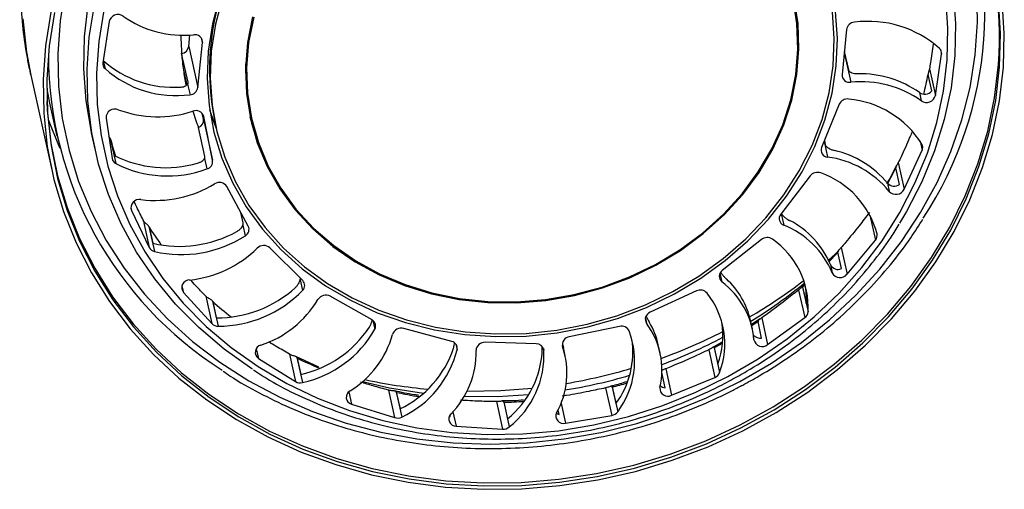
# Model space of a CAD drawing. Header units: millimetres. Extents: x 351 to 1003, y 470 to 672.
# Tile 8 of 18: x 668 to 691, y 470 to 481. Entities that reach past the tile are written whole.
import ezdxf

# ---------------------------------------------------------------- set-up
doc = ezdxf.new("R2010")
doc.units = ezdxf.units.MM

msp = doc.modelspace()

# ---------------------------------------------------------------- linework, layer by layer
at = {"color": 7, "linetype": 'Continuous', "lineweight": 25}
for p, q in [((670.446, 480.887), (670.303, 479.927)), ((672.307, 480.308), (672.334, 480.575)), ((687.665, 480.703), (687.559, 479.652)), ((672.307, 480.308), (672.52, 479.349)), ((672.52, 479.349), (672.626, 480.4)), ((672.289, 479.471), (672.14, 480.142)), ((687.613, 480.19), (687.709, 479.76)), ((689.739, 479.165), (689.882, 480.125)), ((668.616, 479.633), (669.106, 477.428)), ((672.182, 479.753), (672.259, 479.406)), ((689.655, 479.269), (689.57, 479.653)), ((689.601, 479.787), (689.739, 479.165)), ((672.28, 479.429), (672.336, 479.181)), ((672.293, 479.425), (672.289, 479.471)), ((668.989, 479.315), (669.056, 478.982)), ((689.368, 479.231), (689.411, 479.04)), ((669.056, 478.982), (669.226, 478.216)), ((687.491, 478.957), (687.081, 477.95)), ((672.649, 478.608), (672.622, 478.745)), ((672.862, 477.65), (672.657, 478.673)), ((673.75, 478.718), (673.771, 478.622)), ((670.375, 478.637), (670.517, 477.691)), ((672.649, 478.608), (672.862, 477.65)), ((672.918, 478.533), (672.939, 478.437)), ((670.029, 478.293), (670.114, 477.91)), ((672.683, 477.741), (672.534, 478.412)), ((670.479, 478.146), (670.475, 478.158)), ((670.475, 478.158), (670.605, 477.572)), ((670.479, 478.146), (670.564, 477.763)), ((687.147, 478.11), (687.168, 478.013)), ((689.011, 476.974), (689.429, 477.883)), ((672.675, 477.695), (672.731, 477.447)), ((688.822, 477.517), (688.78, 477.43)), ((688.873, 477.595), (689.011, 476.974)), ((686.813, 477.284), (686.128, 476.39)), ((688.904, 477.089), (688.819, 477.472)), ((673.697, 476.112), (673.195, 477.038)), ((688.62, 477.117), (688.662, 476.926)), ((670.967, 476.482), (671.384, 475.615)), ((673.578, 476.187), (673.523, 476.433)), ((671.241, 476.257), (671.384, 475.615)), ((673.572, 476.137), (673.627, 475.889)), ((671.38, 476.096), (671.376, 476.107)), ((671.376, 476.107), (671.506, 475.522)), ((671.38, 476.096), (671.465, 475.713)), ((685.676, 475.798), (684.763, 475.078)), ((687.676, 474.991), (688.34, 475.787)), ((674.967, 474.841), (674.203, 475.607)), ((687.549, 475.122), (687.464, 475.505)), ((687.538, 475.612), (687.676, 474.991)), ((687.287, 475.215), (687.33, 475.023)), ((674.909, 474.862), (674.912, 474.896)), ((674.909, 474.862), (674.965, 474.613)), ((686.682, 474.763), (686.621, 474.709)), ((672.181, 474.568), (672.844, 473.839)), ((684.16, 474.6), (683.079, 474.102)), ((686.547, 474.622), (686.689, 473.98)), ((686.639, 474.69), (686.637, 474.699)), ((686.637, 474.699), (686.767, 474.113)), ((686.639, 474.69), (686.724, 474.306)), ((672.702, 474.481), (672.844, 473.839)), ((672.865, 474.353), (672.861, 474.364)), ((672.861, 474.364), (672.991, 473.778)), ((672.865, 474.353), (672.95, 473.97)), ((676.587, 473.924), (675.612, 474.477)), ((685.466, 473.72), (685.423, 473.911)), ((685.649, 473.951), (685.444, 473.819)), ((685.683, 473.502), (685.598, 473.886)), ((685.685, 473.972), (685.823, 473.35)), ((685.823, 473.35), (686.689, 473.98)), ((678.446, 473.422), (677.327, 473.725)), ((682.366, 473.772), (681.192, 473.531)), ((680.417, 473.37), (679.23, 473.402)), ((684.745, 473.4), (684.547, 473.292)), ((681.046, 473.315), (681.054, 473.28)), ((681.097, 473.088), (681.054, 473.28)), ((683.312, 473.152), (683.269, 473.344)), ((684.446, 473.226), (684.588, 472.584)), ((684.574, 473.274), (684.571, 473.283)), ((684.571, 473.283), (684.701, 472.697)), ((684.574, 473.274), (684.659, 472.891)), ((673.934, 473.026), (674.799, 472.485)), ((674.656, 473.127), (674.799, 472.485)), ((675.345, 472.823), (674.805, 473.072)), ((674.834, 473.036), (674.83, 473.046)), ((674.83, 473.046), (674.961, 472.461)), ((674.834, 473.036), (674.92, 472.653)), ((683.433, 472.34), (683.354, 472.697)), ((683.442, 472.787), (683.58, 472.165)), ((683.58, 472.165), (684.588, 472.584)), ((676.971, 472.287), (677.114, 471.645)), ((677.153, 472.235), (677.15, 472.245)), ((677.15, 472.245), (677.28, 471.659)), ((677.153, 472.235), (677.239, 471.851)), ((682.039, 472.338), (682.181, 471.696)), ((682.195, 472.358), (682.192, 472.367)), ((682.192, 472.367), (682.322, 471.781)), ((682.195, 472.358), (682.28, 471.974)), ((679.489, 472.018), (679.632, 471.376)), ((679.664, 472.003), (679.66, 472.013)), ((679.66, 472.013), (679.79, 471.427)), ((679.664, 472.003), (679.749, 471.62)), ((676.106, 471.961), (677.114, 471.645)), ((680.953, 471.715), (680.929, 471.821)), ((678.394, 471.681), (678.411, 471.669)), ((678.411, 471.669), (678.404, 471.699)), ((681.1, 471.516), (682.181, 471.696)), ((678.551, 471.446), (679.632, 471.376))]:
    msp.add_line(p, q, dxfattribs=at)
at = {"color": 8, "linetype": 'Continuous', "lineweight": 25}
for p, q in [((672.605, 480.494), (672.626, 480.4)), ((687.611, 480.163), (687.764, 479.472)), ((689.858, 480.233), (689.882, 480.125)), ((670.31, 479.976), (670.352, 479.789)), ((687.141, 478.097), (687.224, 477.726)), ((689.382, 478.095), (689.429, 477.883)), ((670.952, 476.549), (670.967, 476.482)), ((686.138, 476.403), (686.197, 476.138)), ((688.21, 476.373), (688.34, 475.787)), ((687.242, 475.32), (687.476, 475.53)), ((684.71, 475.015), (684.754, 474.815)), ((686.7, 474.744), (686.639, 474.69)), ((672.147, 474.72), (672.181, 474.568)), ((676.606, 473.911), (676.651, 473.706)), ((682.967, 473.968), (682.994, 473.846)), ((673.884, 473.251), (673.934, 473.026)), ((678.544, 473.358), (678.573, 473.23)), ((680.588, 473.258), (680.597, 473.217)), ((681.028, 473.335), (681.036, 473.299)), ((676.043, 472.245), (676.106, 471.961)), ((678.476, 471.782), (678.551, 471.446)), ((680.998, 471.974), (681.1, 471.516))]:
    msp.add_line(p, q, dxfattribs=at)
at = {"color": 7, "linetype": 'Continuous', "lineweight": 25, "flags": 128}
for points in [[(675.09, 488.079), (674.363, 487.653), (673.677, 487.177), (673.035, 486.654), (672.441, 486.088), (671.9, 485.483), (671.416, 484.843), (670.993, 484.172), (670.632, 483.476), (670.337, 482.759), (670.109, 482.026), (669.951, 481.282), (669.863, 480.533), (669.846, 479.784), (669.901, 479.04), (670.026, 478.306), (670.029, 478.293)], [(673.024, 481.463), (672.858, 480.835), (672.761, 480.199), (672.735, 479.562), (672.78, 478.93), (672.895, 478.307), (673.08, 477.702), (673.332, 477.118), (673.649, 476.563), (674.028, 476.041), (674.466, 475.558), (674.957, 475.117), (675.499, 474.724), (676.084, 474.382), (676.708, 474.094), (677.365, 473.863), (678.048, 473.692), (678.751, 473.582), (679.466, 473.534), (680.188, 473.548), (680.908, 473.624), (681.621, 473.763), (682.319, 473.961), (682.996, 474.218), (683.645, 474.531), (684.259, 474.897), (684.834, 475.313), (685.362, 475.773), (685.84, 476.275), (686.263, 476.813), (686.626, 477.381), (686.926, 477.975), (687.161, 478.589), (687.327, 479.217), (687.424, 479.853), (687.45, 480.49), (687.405, 481.123)], [(673.093, 481.449), (672.928, 480.827), (672.833, 480.198), (672.807, 479.567), (672.851, 478.94), (672.965, 478.324), (673.148, 477.724), (673.397, 477.147), (673.711, 476.597), (674.087, 476.08), (674.52, 475.601), (675.007, 475.165), (675.543, 474.776), (676.123, 474.437), (676.741, 474.152), (677.392, 473.923), (678.068, 473.754), (678.764, 473.645), (679.472, 473.597), (680.187, 473.611), (680.901, 473.687), (681.606, 473.824), (682.298, 474.02), (682.968, 474.275), (683.61, 474.585), (684.219, 474.947), (684.787, 475.358), (685.311, 475.815), (685.784, 476.311), (686.203, 476.844), (686.562, 477.407), (686.86, 477.995), (687.092, 478.603), (687.257, 479.225), (687.352, 479.854), (687.378, 480.485), (687.334, 481.112)], [(673.798, 480.995), (673.679, 480.402), (673.631, 479.805), (673.653, 479.21), (673.745, 478.625), (673.907, 478.054), (674.137, 477.506), (674.432, 476.984), (674.79, 476.497), (675.205, 476.047), (675.674, 475.642), (676.191, 475.284), (676.751, 474.979), (677.347, 474.728), (677.974, 474.536), (678.624, 474.404), (679.29, 474.334), (679.965, 474.325), (680.641, 474.38), (681.311, 474.496), (681.968, 474.673), (682.604, 474.908), (683.213, 475.2), (683.787, 475.544), (684.321, 475.938), (684.809, 476.376), (685.245, 476.854), (685.625, 477.367), (685.944, 477.909), (686.198, 478.475), (686.386, 479.057), (686.505, 479.65), (686.554, 480.247), (686.532, 480.842), (686.44, 481.427)], [(673.822, 480.991), (673.704, 480.401), (673.655, 479.806), (673.677, 479.213), (673.769, 478.63), (673.931, 478.062), (674.16, 477.515), (674.454, 476.996), (674.81, 476.51), (675.223, 476.062), (675.69, 475.658), (676.206, 475.302), (676.763, 474.998), (677.358, 474.748), (677.982, 474.557), (678.63, 474.425), (679.293, 474.355), (679.965, 474.347), (680.639, 474.401), (681.306, 474.517), (681.961, 474.693), (682.595, 474.927), (683.201, 475.218), (683.773, 475.561), (684.305, 475.953), (684.791, 476.39), (685.226, 476.866), (685.604, 477.377), (685.922, 477.917), (686.175, 478.48), (686.363, 479.061), (686.481, 479.651), (686.53, 480.246), (686.508, 480.839), (686.416, 481.422)], [(684.893, 472.601), (685.605, 473.018), (686.278, 473.485), (686.908, 473.998), (687.489, 474.553), (688.02, 475.146), (688.494, 475.774), (688.91, 476.431), (689.263, 477.114), (689.553, 477.817), (689.776, 478.535), (689.931, 479.264), (690.017, 479.998), (690.033, 480.733), (689.98, 481.462)], [(690.156, 481.587), (690.211, 480.843), (690.194, 480.094), (690.106, 479.345), (689.948, 478.601), (689.72, 477.868), (689.425, 477.151), (689.065, 476.455), (688.902, 476.183)], [(673.795, 472.777), (673.781, 472.787), (673.137, 473.242), (672.542, 473.745), (672, 474.294), (671.514, 474.883), (671.089, 475.508), (670.726, 476.167), (670.429, 476.853), (670.2, 477.561), (670.04, 478.288), (669.95, 479.028), (669.931, 479.775), (669.983, 480.525), (670.107, 481.272)], [(691.239, 479.825), (691.261, 480.606), (691.211, 481.383)], [(691.327, 479.825), (691.349, 480.612), (691.299, 481.395)], [(669.089, 481.107), (668.961, 480.322), (668.904, 479.534), (668.919, 478.748), (669.004, 477.97), (669.159, 477.204), (669.383, 476.454), (669.676, 475.726), (670.035, 475.024), (670.457, 474.353), (670.941, 473.717), (671.482, 473.12), (672.078, 472.566), (672.726, 472.058), (673.419, 471.599), (674.156, 471.193), (674.93, 470.841), (675.737, 470.547), (676.571, 470.311), (677.429, 470.136), (678.303, 470.023), (679.188, 469.972), (680.08, 469.983), (680.972, 470.058), (681.859, 470.194), (682.734, 470.391), (683.593, 470.649), (684.431, 470.964), (685.24, 471.336), (686.018, 471.762), (686.759, 472.24), (687.457, 472.765), (688.109, 473.336), (688.711, 473.948), (689.258, 474.597), (689.748, 475.28), (690.176, 475.992), (690.542, 476.728), (690.841, 477.485), (691.073, 478.256), (691.235, 479.038), (691.327, 479.825)], [(669.175, 481.097), (669.049, 480.318), (668.993, 479.537), (669.007, 478.757), (669.091, 477.985), (669.245, 477.225), (669.468, 476.481), (669.758, 475.759), (670.114, 475.063), (670.533, 474.397), (671.013, 473.766), (671.55, 473.173), (672.142, 472.623), (672.784, 472.119), (673.472, 471.664), (674.203, 471.261), (674.971, 470.912), (675.771, 470.62), (676.599, 470.386), (677.45, 470.213), (678.317, 470.1), (679.196, 470.05), (680.08, 470.061), (680.965, 470.135), (681.845, 470.27), (682.714, 470.466), (683.566, 470.721), (684.397, 471.034), (685.2, 471.403), (685.972, 471.826), (686.706, 472.3), (687.399, 472.821), (688.046, 473.387), (688.643, 473.994), (689.186, 474.639), (689.672, 475.316), (690.098, 476.023), (690.46, 476.753), (690.757, 477.504), (690.987, 478.269), (691.148, 479.044), (691.239, 479.825)], [(670.323, 481.153), (670.203, 480.421), (670.151, 479.686), (670.17, 478.953), (670.258, 478.228), (670.415, 477.516), (670.64, 476.821), (670.931, 476.148), (671.286, 475.503), (671.703, 474.89), (672.179, 474.312), (672.711, 473.775), (673.294, 473.281), (673.925, 472.835), (674.6, 472.439), (675.313, 472.096), (676.059, 471.809), (676.834, 471.58), (677.631, 471.41), (678.446, 471.3), (679.272, 471.252), (680.104, 471.265), (680.936, 471.339), (681.762, 471.475), (682.577, 471.67), (683.373, 471.924), (684.147, 472.235), (684.893, 472.601)], [(668.993, 479.033), (669.004, 478.82), (669.088, 478.049), (669.242, 477.289), (669.465, 476.546), (669.755, 475.825), (670.11, 475.129), (670.529, 474.464), (671.008, 473.834), (671.545, 473.242), (672.136, 472.693), (672.777, 472.189), (673.465, 471.734), (674.195, 471.331), (674.962, 470.983), (675.762, 470.691), (676.589, 470.458), (677.439, 470.284), (678.305, 470.172), (679.183, 470.121), (680.067, 470.133), (680.951, 470.206), (681.83, 470.341), (682.697, 470.537), (683.549, 470.792), (684.379, 471.105), (685.181, 471.474), (685.952, 471.896), (686.686, 472.369), (687.378, 472.89), (688.025, 473.456), (688.621, 474.062), (689.163, 474.706), (689.649, 475.383), (690.074, 476.088), (690.436, 476.818), (690.732, 477.568), (690.962, 478.332), (691.123, 479.107), (691.214, 479.887)], [(672.793, 478.832), (672.899, 478.516), (672.953, 478.373)], [(676.363, 472.484), (676.99, 472.343), (677.791, 472.218)], [(678.739, 472.143), (679.516, 472.14), (680.241, 472.182)], [(680.891, 471.748), (680.917, 471.73), (680.953, 471.715)]]:
    msp.add_lwpolyline(points, dxfattribs=at)
at = {"color": 8, "linetype": 'Continuous', "lineweight": 25, "flags": 128}
for points in [[(685.17, 472.486), (685.91, 472.919), (686.612, 473.401), (687.27, 473.929), (687.882, 474.499), (688.442, 475.109), (688.947, 475.753), (689.394, 476.429), (689.78, 477.13), (690.103, 477.854), (690.36, 478.595), (690.549, 479.348), (690.671, 480.109), (690.722, 480.872), (690.705, 481.633), (690.617, 482.387), (690.461, 483.128), (690.237, 483.853), (689.947, 484.556), (689.591, 485.232), (689.174, 485.878), (688.697, 486.489), (688.163, 487.061), (687.958, 487.257)], [(669.423, 481.662), (669.301, 480.902), (669.249, 480.138), (669.267, 479.377), (669.354, 478.624), (669.511, 477.882), (669.735, 477.158), (670.025, 476.455), (670.381, 475.778), (670.798, 475.133), (671.275, 474.522), (671.809, 473.95), (672.395, 473.42), (673.031, 472.936), (673.712, 472.502), (674.434, 472.119), (675.192, 471.791), (675.98, 471.519), (676.795, 471.305), (677.63, 471.152), (678.481, 471.058), (679.342, 471.026), (680.206, 471.056), (681.069, 471.147), (681.926, 471.298), (682.769, 471.51), (683.595, 471.779), (684.397, 472.105), (685.17, 472.486)], [(668.429, 480.953), (668.514, 480.175), (668.616, 479.633)], [(669.021, 478.599), (669.279, 477.968), (669.294, 477.934)], [(685.598, 473.886), (685.474, 473.803), (685.451, 473.788)], [(684.772, 473.38), (684.706, 473.345), (684.574, 473.274)], [(678.803, 472.263), (679.591, 472.276), (680.327, 472.333)]]:
    msp.add_lwpolyline(points, dxfattribs=at)
at = {"color": 7, "linetype": 'Continuous', "lineweight": 25}
for centre, radius, start, end in [((682.142, 481.106), 8.751, 326.7111, 24.9159), ((682.7, 480.512), 8.537, 355.8004, 22.8391), ((678.718, 479.752), 5.927, 148.5109, 191.8705), ((681.555, 480.455), 4.979, 357.6322, 11.9195), ((670.652, 480.839), 0.212, 54.9476, 166.969), ((672.186, 483.041), 2.472, 235.1512, 275.4421), ((687.864, 480.671), 0.201, 94.0926, 170.8381), ((688.175, 478.397), 2.496, 48.3784, 97.5098), ((678.116, 480.584), 5.992, 180.111, 184.2309), ((672.45, 480.406), 0.176, 357.9899, 99.4171), ((672.11, 480.339), 0.199, 278.5832, 351.1547), ((689.729, 480.148), 0.155, 351.5856, 47.6137), ((677.766, 480.132), 8.738, 180.1056, 237.635), ((678.071, 480.581), 5.947, 184.2329, 187.9976), ((670.456, 479.904), 0.155, 171.5856, 227.6137), ((671.954, 481.82), 2.467, 228.2335, 273.6721), ((678.571, 479.788), 4.938, 178.711, 192.5158), ((672.009, 481.655), 2.496, 228.3784, 277.5098), ((678.049, 480.578), 5.925, 187.9983, 191.3781), ((687.735, 479.646), 0.176, 177.9899, 279.4171), ((687.969, 477.234), 2.438, 54.978, 90.896), ((681.76, 481.151), 7.952, 345.763, 349.1404), ((672.321, 479.381), 0.201, 274.0926, 350.8381), ((687.998, 477.011), 2.472, 55.1512, 95.4421), ((689.49, 479.413), 0.219, 236.1788, 318.8739), ((689.532, 479.213), 0.212, 234.9476, 346.969), ((687.686, 478.867), 0.215, 82.1429, 155.3552), ((687.503, 476.822), 2.268, 32.1508, 84.614), ((670.58, 478.644), 0.204, 66.6482, 181.9979), ((671.58, 481.31), 2.644, 249.6376, 288.1274), ((678.073, 480.586), 5.95, 197.5035, 201.424), ((672.474, 478.62), 0.191, 16.1228, 111.73), ((678.585, 479.795), 4.979, 193.1297, 207.4187), ((672.469, 478.582), 0.182, 290.9686, 8.2912), ((677.674, 480.093), 7.454, 195.1412, 198.3669), ((689.289, 477.95), 0.156, 334.5003, 30.331), ((671.766, 480.142), 2.665, 243.1986, 286.308), ((687.236, 477.891), 0.166, 159.2643, 265.5816), ((686.907, 475.722), 2.208, 39.1703, 77.5793), ((670.678, 477.718), 0.163, 189.4289, 243.5566), ((671.812, 479.967), 2.682, 243.256, 290.0288), ((672.679, 477.625), 0.185, 286.245, 7.8603), ((686.926, 475.499), 2.247, 39.4064, 82.3934), ((686.986, 477.146), 0.222, 69.7326, 141.3647), ((686.383, 475.407), 2.062, 14.7459, 70.7603), ((671.515, 479.424), 2.711, 263.1123, 300.9486), ((673.022, 476.927), 0.206, 32.8758, 123.3876), ((688.777, 477.259), 0.212, 221.8631, 306.6849), ((688.82, 477.068), 0.213, 222.0748, 333.6614), ((671.149, 476.544), 0.192, 77.8948, 198.8288), ((686.253, 476.289), 0.161, 141.092, 249.6998), ((685.451, 474.247), 2.033, 22.4464, 68.4609), ((685.436, 474.459), 2, 22.203, 63.2868), ((677.995, 480.259), 7.817, 212.1796, 215.9206), ((672.088, 478.413), 2.771, 257.0007, 298.9844), ((672.131, 478.22), 2.77, 256.9599, 302.7102), ((673.544, 476.037), 0.17, 299.3805, 26.0389), ((688.216, 475.896), 0.165, 318.8296, 12.4538), ((674.058, 475.446), 0.216, 47.962, 135.2282), ((685.813, 475.627), 0.219, 56.3382, 128.5564), ((684.841, 474.22), 1.928, 356.8077, 55.4681), ((671.543, 475.696), 0.178, 207.0597, 257.9978), ((672.05, 477.495), 2.653, 275.9628, 314.3613), ((687.465, 475.301), 0.198, 205.9245, 294.9685), ((684.855, 474.943), 0.163, 124.5311, 231.9681), ((687.513, 475.119), 0.207, 207.5648, 321.6859), ((672.325, 474.677), 0.18, 89.6334, 217.1263), ((674.853, 474.729), 0.161, 314.1988, 44.4926), ((683.626, 473.305), 1.884, 4.7524, 53.2129), ((683.595, 473.497), 1.875, 12.7516, 47.6153), ((679.557, 483.454), 11.22, 301.5454, 309.4453), ((684.853, 474.425), 1.875, 356.3655, 10.0966), ((672.951, 476.721), 2.751, 269.9884, 312.1784), ((672.998, 476.51), 2.732, 269.8497, 316.0291), ((684.252, 474.414), 0.208, 41.5712, 116.4671), ((682.927, 473.367), 1.896, 339.3112, 38.6541), ((678.555, 480.78), 8.583, 228.4781, 232.2487), ((673.196, 475.691), 2.487, 288.6415, 328.76), ((675.508, 474.284), 0.219, 61.4941, 147.9153), ((683.138, 473.941), 0.172, 110.0411, 213.2926), ((686.586, 474.129), 0.181, 304.6286, 354.9539), ((672.987, 473.975), 0.197, 223.6964, 271.2788), ((676.513, 473.783), 0.158, 330.929, 62.0833), ((681.521, 472.754), 1.834, 347.1912, 36.5555), ((681.484, 472.946), 1.829, 12.5598, 30.8196), ((682.853, 473.564), 1.928, 339.5704, 9.3114), ((674.35, 475.202), 2.612, 282.5992, 326.3063), ((674.407, 474.982), 2.581, 282.3739, 330.3886), ((677.268, 473.52), 0.213, 73.8364, 161.9353), ((680.745, 472.966), 1.972, 323.0952, 20.8537), ((682.414, 473.586), 0.192, 25.2434, 104.5003), ((674.884, 474.195), 2.264, 301.6444, 344.4063), ((678.412, 473.261), 0.164, 349.0567, 77.9462), ((679.215, 473.202), 0.201, 85.5329, 177.5813), ((680.423, 473.194), 0.176, 7.5191, 91.919), ((681.216, 473.347), 0.186, 97.3092, 194.8506), ((680.671, 473.17), 2.005, 323.3989, 8.8655), ((679.242, 483.991), 11.843, 290.2981, 297.8809), ((685.646, 473.697), 0.198, 219.0725, 280.7282), ((685.696, 473.5), 0.196, 191.2385, 310.3969), ((674.029, 473.168), 0.171, 102.8609, 236.0839), ((676.213, 474.018), 2.397, 295.3266, 341.6727), ((676.279, 473.799), 2.363, 295.0453, 346.0574), ((676.967, 473.164), 2.048, 315.4926, 1.2852), ((678.393, 473.312), 2.169, 308.7132, 358.3425), ((678.46, 473.104), 2.141, 308.4355, 3.0281), ((679.246, 472.684), 1.892, 330.6316, 18.9507), ((684.515, 472.771), 0.2, 291.4979, 338.5409), ((674.909, 472.669), 0.214, 239.0143, 283.9454), ((679.164, 484.204), 12.07, 279.2089, 286.5443), ((676.15, 472.121), 0.166, 118.2319, 254.5662), ((683.492, 472.326), 0.184, 173.3005, 298.9057), ((683.445, 472.536), 0.196, 229.4635, 266.4629), ((681.052, 471.682), 0.173, 154.4258, 286.1976), ((682.148, 471.91), 0.217, 278.8817, 323.4573), ((677.179, 471.86), 0.225, 253.092, 296.5451), ((678.546, 471.613), 0.167, 135.6838, 271.4728), ((679.647, 471.601), 0.226, 266.2408, 309.5712)]:
    msp.add_arc(centre, radius, start, end, dxfattribs=at)
at = {"color": 8, "linetype": 'Continuous', "lineweight": 25}
for centre, radius, start, end in [((681.014, 481.437), 8.754, 330.3876, 333.0692), ((680.229, 482.002), 9.723, 316.2939, 318.0739), ((679.296, 484.428), 12.089, 300.3424, 307.574), ((679.045, 484.879), 12.605, 289.8972, 297.0576), ((679.066, 481.603), 9.555, 243.7165, 247.182), ((678.966, 485.098), 12.838, 279.6743, 286.6351), ((678.954, 484.374), 12.111, 257.9063, 264.9687), ((679.38, 483.234), 11.234, 284.5102, 286.3373), ((679.343, 482.477), 10.474, 257.9316, 260.9167), ((679.393, 483.095), 11.095, 271.4004, 273.8261)]:
    msp.add_arc(centre, radius, start, end, dxfattribs=at)
at = {"color": 7, "linetype": 'Continuous', "lineweight": 25}
for points, knots in [([(677.17, 493.183), (676.916, 493.122), (676.562, 493.035), (676.048, 492.87), (675.613, 492.712), (675.099, 492.495), (674.563, 492.234), (674.008, 491.923), (673.441, 491.559), (672.871, 491.141), (672.305, 490.667), (671.751, 490.138), (671.217, 489.555), (670.713, 488.925), (670.247, 488.254), (669.826, 487.549), (669.455, 486.82), (669.136, 486.073), (668.872, 485.314), (668.662, 484.549), (668.507, 483.783), (668.406, 483.02), (668.358, 482.266), (668.361, 481.526), (668.414, 480.813), (668.493, 480.25), (668.566, 479.862), (668.602, 479.698), (668.616, 479.633)], [0, 0, 0, 0, 0.043604, 0.061133, 0.090504, 0.121381, 0.155116, 0.191157, 0.229395, 0.269715, 0.311971, 0.355931, 0.401259, 0.447535, 0.494262, 0.540965, 0.587324, 0.63312, 0.678225, 0.722584, 0.766198, 0.809099, 0.851322, 0.89285, 0.933392, 0.971789, 0.988942, 1, 1, 1, 1]), ([(689.685, 480.359), (689.665, 480.215), (689.638, 480.019), (689.608, 479.834), (689.601, 479.787)], [0, 0, 0, 0, 0.741505, 1, 1, 1, 1]), ([(687.709, 479.76), (687.713, 479.749), (687.723, 479.728), (687.763, 479.702), (687.818, 479.683), (687.877, 479.674), (687.915, 479.673), (687.931, 479.672)], [0, 0, 0, 0, 0.211758, 0.423579, 0.637134, 0.853086, 1, 1, 1, 1]), ([(689.601, 479.787), (689.599, 479.777), (689.595, 479.757), (689.585, 479.726), (689.575, 479.696), (689.569, 479.67), (689.57, 479.659), (689.57, 479.653)], [0, 0, 0, 0, 0.202341, 0.40506, 0.604049, 0.798029, 1, 1, 1, 1]), ([(672.112, 479.358), (672.125, 479.359), (672.16, 479.362), (672.212, 479.376), (672.257, 479.401), (672.273, 479.42), (672.28, 479.429)], [0, 0, 0, 0, 0.170915, 0.464797, 0.758008, 1, 1, 1, 1]), ([(672.28, 479.429), (672.286, 479.44), (672.292, 479.454), (672.29, 479.468), (672.289, 479.471)], [0, 0, 0, 0, 0.792681, 1, 1, 1, 1]), ([(670.475, 478.158), (670.471, 478.166), (670.462, 478.181), (670.447, 478.201), (670.439, 478.21)], [0, 0, 0, 0, 0.5456101, 1, 1, 1, 1]), ([(689.189, 478.296), (689.172, 478.257), (689.09, 478.065), (688.984, 477.829), (688.895, 477.641), (688.873, 477.595)], [0, 0, 0, 0, 0.162561, 0.798728, 1, 1, 1, 1]), ([(687.168, 478.013), (687.173, 478.002), (687.182, 477.98), (687.221, 477.946), (687.275, 477.915), (687.331, 477.893), (687.368, 477.883), (687.382, 477.879)], [0, 0, 0, 0, 0.211758, 0.423579, 0.637134, 0.853086, 1, 1, 1, 1]), ([(672.675, 477.695), (672.68, 477.708), (672.686, 477.725), (672.684, 477.738), (672.683, 477.741)], [0, 0, 0, 0, 0.792681, 1, 1, 1, 1]), ([(672.514, 477.584), (672.527, 477.588), (672.561, 477.598), (672.611, 477.625), (672.654, 477.661), (672.669, 477.684), (672.675, 477.695)], [0, 0, 0, 0, 0.170915, 0.464797, 0.758008, 1, 1, 1, 1]), ([(688.873, 477.595), (688.869, 477.586), (688.859, 477.568), (688.842, 477.539), (688.827, 477.513), (688.818, 477.49), (688.818, 477.478), (688.819, 477.472)], [0, 0, 0, 0, 0.202341, 0.40506, 0.604049, 0.798029, 1, 1, 1, 1]), ([(688.78, 477.43), (688.76, 477.387), (688.708, 477.275), (688.64, 477.168), (688.599, 477.103)], [0, 0, 0, 0, 0.384006, 1, 1, 1, 1]), ([(671.241, 476.257), (671.192, 476.355), (671.123, 476.496), (671.051, 476.644), (671.029, 476.688)], [0, 0, 0, 0, 0.7015714, 1, 1, 1, 1]), ([(686.15, 476.403), (686.152, 476.398), (686.159, 476.381), (686.19, 476.346), (686.238, 476.305), (686.29, 476.27), (686.322, 476.253), (686.335, 476.245)], [0, 0, 0, 0, 0.107455, 0.347305, 0.589119, 0.833646, 1, 1, 1, 1]), ([(688.198, 476.429), (688.118, 476.327), (687.934, 476.09), (687.714, 475.816), (687.572, 475.652), (687.538, 475.612)], [0, 0, 0, 0, 0.364041, 0.847152, 1, 1, 1, 1]), ([(671.376, 476.107), (671.37, 476.115), (671.36, 476.131), (671.331, 476.156), (671.298, 476.185), (671.267, 476.217), (671.249, 476.241), (671.242, 476.255), (671.241, 476.257)], [0, 0, 0, 0, 0.193423, 0.388624, 0.577793, 0.76605, 0.963979, 1, 1, 1, 1]), ([(673.431, 475.989), (673.442, 475.996), (673.472, 476.014), (673.516, 476.052), (673.554, 476.097), (673.566, 476.125), (673.572, 476.137)], [0, 0, 0, 0, 0.170915, 0.464797, 0.758008, 1, 1, 1, 1]), ([(673.572, 476.137), (673.576, 476.152), (673.581, 476.17), (673.578, 476.184), (673.578, 476.187)], [0, 0, 0, 0, 0.7926813, 1, 1, 1, 1]), ([(684.966, 472.521), (685.089, 472.588), (685.443, 472.784), (686.004, 473.143), (686.635, 473.609), (687.224, 474.117), (687.77, 474.662), (688.265, 475.242), (688.641, 475.742), (688.831, 476.056), (688.892, 476.158)], [0, 0, 0, 0, 0.07557, 0.218284, 0.361022, 0.503748, 0.646459, 0.789148, 0.931809, 1, 1, 1, 1]), ([(685.244, 472.406), (685.371, 472.476), (685.739, 472.679), (686.323, 473.05), (686.981, 473.531), (687.598, 474.054), (688.171, 474.614), (688.696, 475.209), (689.125, 475.764), (689.355, 476.13), (689.447, 476.277)], [0, 0, 0, 0, 0.073517, 0.212416, 0.351337, 0.490248, 0.629146, 0.768025, 0.906881, 1, 1, 1, 1]), ([(687.491, 475.564), (687.475, 475.546), (687.398, 475.451), (687.308, 475.365), (687.236, 475.296)], [0, 0, 0, 0, 0.1965329, 1, 1, 1, 1]), ([(687.538, 475.612), (687.531, 475.604), (687.517, 475.588), (687.494, 475.564), (687.475, 475.542), (687.463, 475.522), (687.463, 475.511), (687.464, 475.505)], [0, 0, 0, 0, 0.202341, 0.40506, 0.604049, 0.798029, 1, 1, 1, 1]), ([(684.727, 475.036), (684.731, 475.029), (684.745, 475.006), (684.781, 474.962), (684.822, 474.917), (684.848, 474.892), (684.858, 474.882)], [0, 0, 0, 0, 0.154607, 0.467813, 0.784533, 1, 1, 1, 1]), ([(672.702, 474.481), (672.623, 474.563), (672.505, 474.685), (672.385, 474.816), (672.345, 474.859)], [0, 0, 0, 0, 0.667943, 1, 1, 1, 1]), ([(674.798, 474.682), (674.807, 474.691), (674.832, 474.715), (674.867, 474.763), (674.896, 474.817), (674.905, 474.848), (674.909, 474.862)], [0, 0, 0, 0, 0.170915, 0.464797, 0.758008, 1, 1, 1, 1]), ([(686.547, 474.622), (686.443, 474.54), (686.202, 474.35), (685.914, 474.132), (685.73, 474.003), (685.685, 473.972)], [0, 0, 0, 0, 0.364041, 0.847152, 1, 1, 1, 1]), ([(686.637, 474.699), (686.635, 474.702), (686.631, 474.71), (686.623, 474.702), (686.608, 474.682), (686.585, 474.655), (686.562, 474.634), (686.549, 474.623), (686.547, 474.622)], [0, 0, 0, 0, 0.193423, 0.388624, 0.577793, 0.76605, 0.963979, 1, 1, 1, 1]), ([(672.861, 474.364), (672.856, 474.371), (672.845, 474.385), (672.814, 474.404), (672.776, 474.425), (672.738, 474.449), (672.714, 474.468), (672.703, 474.479), (672.702, 474.481)], [0, 0, 0, 0, 0.193423, 0.388624, 0.577793, 0.76605, 0.963979, 1, 1, 1, 1]), ([(676.523, 473.753), (676.53, 473.764), (676.547, 473.792), (676.57, 473.846), (676.586, 473.895), (676.59, 473.919), (676.591, 473.924)], [0, 0, 0, 0, 0.203673, 0.55388, 0.903289, 1, 1, 1, 1]), ([(682.984, 474.01), (682.99, 474), (683.005, 473.97), (683.03, 473.925), (683.047, 473.895), (683.055, 473.883)], [0, 0, 0, 0, 0.2397154, 0.6921822, 1, 1, 1, 1]), ([(685.685, 473.972), (685.676, 473.966), (685.658, 473.954), (685.632, 473.935), (685.611, 473.918), (685.597, 473.901), (685.598, 473.891), (685.598, 473.886)], [0, 0, 0, 0, 0.202341, 0.40506, 0.604049, 0.798029, 1, 1, 1, 1]), ([(674.656, 473.127), (674.553, 473.186), (674.393, 473.277), (674.232, 473.377), (674.175, 473.412)], [0, 0, 0, 0, 0.648119, 1, 1, 1, 1]), ([(678.489, 473.264), (678.492, 473.276), (678.501, 473.307), (678.509, 473.35), (678.512, 473.378), (678.512, 473.385)], [0, 0, 0, 0, 0.309125, 0.840652, 1, 1, 1, 1]), ([(681.031, 473.371), (681.033, 473.366), (681.038, 473.346), (681.043, 473.328), (681.046, 473.315)], [0, 0, 0, 0, 0.25541, 1, 1, 1, 1]), ([(680.561, 473.249), (680.561, 473.261), (680.561, 473.277), (680.559, 473.296), (680.559, 473.301)], [0, 0, 0, 0, 0.703062, 1, 1, 1, 1]), ([(684.446, 473.226), (684.325, 473.17), (684.044, 473.039), (683.709, 472.891), (683.494, 472.807), (683.442, 472.787)], [0, 0, 0, 0, 0.364041, 0.847152, 1, 1, 1, 1]), ([(684.571, 473.283), (684.569, 473.287), (684.563, 473.294), (684.548, 473.288), (684.524, 473.272), (684.493, 473.251), (684.464, 473.235), (684.448, 473.228), (684.446, 473.226)], [0, 0, 0, 0, 0.193423, 0.388624, 0.577793, 0.76605, 0.963979, 1, 1, 1, 1]), ([(674.83, 473.046), (674.825, 473.053), (674.815, 473.065), (674.783, 473.078), (674.744, 473.09), (674.701, 473.104), (674.672, 473.118), (674.658, 473.126), (674.656, 473.127)], [0, 0, 0, 0, 0.193423, 0.388624, 0.577793, 0.76605, 0.963979, 1, 1, 1, 1]), ([(673.107, 472.732), (673.163, 472.692), (673.431, 472.506), (673.948, 472.218), (674.656, 471.871), (675.397, 471.579), (676.164, 471.337), (676.953, 471.149), (677.759, 471.015), (678.578, 470.936), (679.405, 470.913), (680.236, 470.946), (681.064, 471.034), (681.887, 471.177), (682.698, 471.374), (683.494, 471.624), (684.269, 471.926), (684.848, 472.197), (685.168, 472.366), (685.244, 472.406)], [0, 0, 0, 0, 0.017138, 0.081254, 0.145387, 0.209536, 0.273698, 0.337872, 0.402055, 0.466245, 0.530442, 0.594643, 0.658848, 0.723056, 0.787267, 0.851479, 0.915692, 0.979905, 1, 1, 1, 1]), ([(673.816, 472.758), (673.941, 472.677), (674.275, 472.46), (674.859, 472.16), (675.559, 471.856), (676.289, 471.604), (677.042, 471.405), (677.814, 471.261), (678.6, 471.171), (679.395, 471.136), (680.194, 471.158), (680.993, 471.234), (681.786, 471.366), (682.568, 471.553), (683.335, 471.792), (684.068, 472.078), (684.608, 472.331), (684.898, 472.484), (684.966, 472.521)], [0, 0, 0, 0, 0.040295, 0.107626, 0.174976, 0.242343, 0.309724, 0.377118, 0.444521, 0.511931, 0.579348, 0.646769, 0.714194, 0.781622, 0.849052, 0.916484, 0.980368, 1, 1, 1, 1]), ([(683.442, 472.787), (683.432, 472.783), (683.412, 472.775), (683.383, 472.763), (683.361, 472.752), (683.348, 472.739), (683.348, 472.729), (683.348, 472.723)], [0, 0, 0, 0, 0.2023409, 0.4050598, 0.6040494, 0.7980289, 1, 1, 1, 1]), ([(676.971, 472.287), (676.851, 472.319), (676.634, 472.377), (676.415, 472.443), (676.318, 472.473)], [0, 0, 0, 0, 0.557443, 1, 1, 1, 1]), ([(682.524, 472.482), (682.422, 472.448), (682.302, 472.408), (682.178, 472.381), (682.159, 472.377)], [0, 0, 0, 0, 0.8446107, 1, 1, 1, 1]), ([(677.15, 472.245), (677.145, 472.25), (677.135, 472.26), (677.105, 472.267), (677.066, 472.271), (677.022, 472.276), (676.99, 472.282), (676.974, 472.286), (676.971, 472.287)], [0, 0, 0, 0, 0.193423, 0.388624, 0.577793, 0.76605, 0.963979, 1, 1, 1, 1]), ([(677.68, 472.162), (677.643, 472.167), (677.452, 472.191), (677.266, 472.235), (677.116, 472.271)], [0, 0, 0, 0, 0.189596, 1, 1, 1, 1]), ([(682.039, 472.338), (681.909, 472.311), (681.607, 472.247), (681.269, 472.182), (681.06, 472.152), (681.026, 472.147)], [0, 0, 0, 0, 0.386929, 0.900414, 1, 1, 1, 1]), ([(682.192, 472.367), (682.188, 472.371), (682.181, 472.379), (682.159, 472.376), (682.129, 472.365), (682.09, 472.351), (682.059, 472.343), (682.041, 472.339), (682.039, 472.338)], [0, 0, 0, 0, 0.193423, 0.388624, 0.577793, 0.76605, 0.963979, 1, 1, 1, 1]), ([(679.489, 472.018), (679.36, 472.02), (679.081, 472.026), (678.799, 472.042), (678.648, 472.05)], [0, 0, 0, 0, 0.464872, 1, 1, 1, 1]), ([(679.66, 472.013), (679.656, 472.017), (679.647, 472.027), (679.621, 472.028), (679.585, 472.024), (679.542, 472.019), (679.509, 472.017), (679.492, 472.018), (679.489, 472.018)], [0, 0, 0, 0, 0.193423, 0.388624, 0.577793, 0.76605, 0.963979, 1, 1, 1, 1]), ([(680.124, 472.055), (680.047, 472.047), (679.88, 472.031), (679.713, 472.033), (679.623, 472.033)], [0, 0, 0, 0, 0.464785, 1, 1, 1, 1])]:
    msp.add_open_spline(points, degree=3, knots=knots, dxfattribs=at)

doc.saveas('drawing.dxf')
